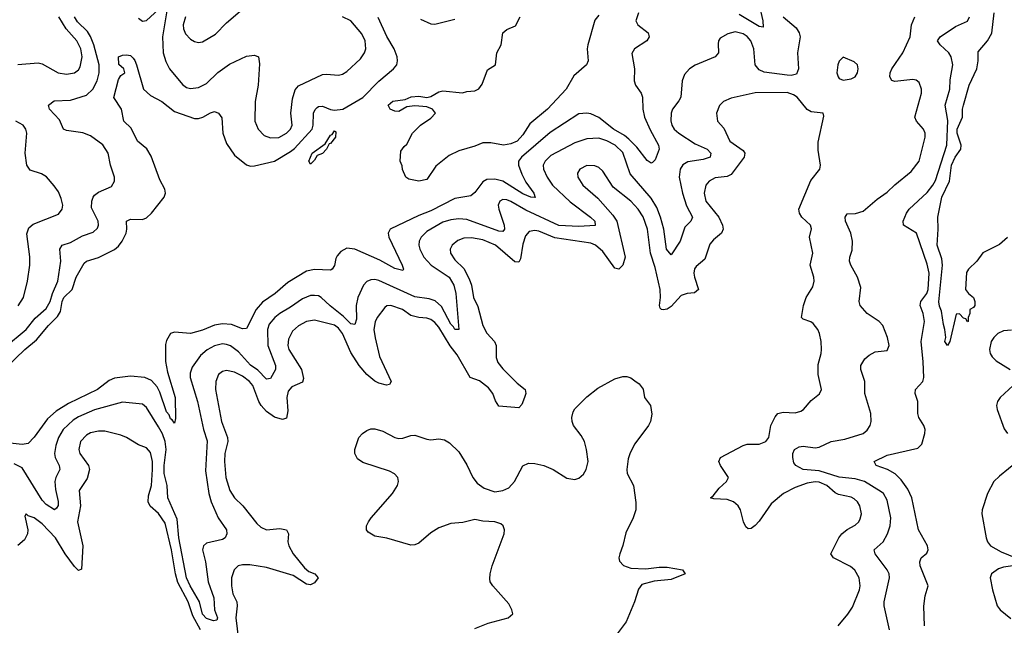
# Model space of a CAD drawing. Header units: inches. Extents: x 1843162 to 1959474, y 907081 to 1016326.
# Tile 126 of 256: x 1873677 to 1878594, y 960213 to 963236. Entities that reach past the tile are written whole.
import ezdxf

# ---------------------------------------------------------------- set-up
doc = ezdxf.new("R2010")
doc.units = ezdxf.units.IN
doc.header["$MEASUREMENT"] = 0
doc.layers.add('B8976', color=7, linetype='Continuous')

msp = doc.modelspace()

# ---------------------------------------------------------------- linework, layer by layer
at = {"layer": 'B8976', "color": 5}
for points, elevation in [([(1874270, 963243.7), (1874290, 963229.1), (1874310, 963231.4), (1874390, 963304.9)], 560), ([(1874414.3, 963290), (1874389.7, 963150), (1874393.4, 963070), (1874406.8, 963026.7), (1874425.3, 962990), (1874490, 962912.8), (1874510, 962898), (1874530, 962891.8), (1874570, 962897.6), (1874610, 962918.3), (1874667.3, 962972.7), (1874725.5, 963014.5), (1874810, 963054.2), (1874850, 963059.5), (1874870, 963050.5), (1874875.3, 963015.2), (1874867.5, 962910), (1874852.2, 962827.8), (1874851.1, 962730), (1874868.1, 962690), (1874898.7, 962658.7), (1874930, 962646.1), (1874971.3, 962648.7), (1875010, 962670.2), (1875029.8, 962690), (1875038.3, 962710), (1875031.8, 962770), (1875039.5, 962840.5), (1875053.4, 962886.6), (1875070, 962906.3), (1875190, 962961.6), (1875210, 962964.5), (1875270, 962959.3), (1875290, 962964.7), (1875310, 962977.6), (1875379.1, 963040.9), (1875398.6, 963070), (1875404.9, 963090), (1875401.6, 963130), (1875385.6, 963165.6), (1875330, 963230.6), (1875290, 963251)], 560), ([(1874505, 963250), (1874494.2, 963210), (1874495, 963190), (1874505.4, 963165.4), (1874530, 963139.5), (1874550, 963127.4), (1874570, 963122.3), (1874590, 963125.5), (1874655.6, 963164.4), (1874710, 963221.1), (1874802, 963298)], 580), ([(1877370.6, 963310), (1877389.1, 963230.9), (1877390, 963199), (1877370, 963201.6), (1877270, 963262.7)], 540), ([(1873600.6, 961599.4), (1873709.9, 961690), (1873754.3, 961745.7), (1873810, 961794.5), (1873830, 961829), (1873841.1, 961870), (1873866.8, 961930), (1873883, 962030), (1873877.4, 962090), (1873889.6, 962110), (1873930, 962123), (1873990, 962157.8), (1874044, 962176), (1874065, 962195), (1874070.7, 962210), (1874069, 962230), (1874036.2, 962296.2), (1874037, 962330), (1874043.7, 962350), (1874050, 962360.3), (1874070, 962374.9), (1874136.1, 962403.9), (1874151.2, 962430), (1874149.7, 962450), (1874129.7, 962510), (1874118.9, 962570), (1874092.1, 962612.1), (1874030, 962656.3), (1873991.6, 962671.6), (1873910, 962682.2), (1873896.3, 962690), (1873875.5, 962735.5), (1873826.3, 962790), (1873820.7, 962810), (1873849.8, 962830.2), (1873930, 962833.6), (1874010, 962858.5), (1874041.7, 962890), (1874064, 962930), (1874074.2, 962970), (1874073.4, 963010), (1874047.9, 963110), (1874031.4, 963151.4), (1874016.3, 963176.3), (1873966, 963226), (1873951.4, 963250)], 560), ([(1873610, 961499.1), (1873702.4, 961590), (1873761.7, 961638.3), (1873821.3, 961710), (1873866.3, 961753.7), (1873880.9, 961779.1), (1873889.5, 961830), (1873898, 961850), (1873939.5, 961890), (1873959.1, 961950), (1873999.2, 962020.8), (1874010, 962030.6), (1874070, 962048.1), (1874151.1, 962088.9), (1874170, 962105.1), (1874188.2, 962130), (1874209.3, 962170), (1874212.6, 962190), (1874210, 962230.3), (1874230, 962240.2), (1874290, 962239.4), (1874310, 962247.1), (1874335.5, 962270), (1874398.3, 962350), (1874405.1, 962370), (1874401.6, 962390), (1874377, 962437), (1874334, 962554), (1874311.8, 962591.8), (1874265.3, 962630), (1874233.9, 962693.9), (1874197.5, 962730), (1874185, 962790), (1874147, 962847), (1874170, 962938), (1874182.5, 962957.5), (1874202, 962970), (1874197, 962990), (1874171.6, 963011.6), (1874169.7, 963050.3), (1874190, 963058.9), (1874210, 963061.1), (1874230, 963056.5), (1874243.6, 963043.6), (1874252.8, 963032.8), (1874261.2, 963010), (1874294.9, 962890), (1874330, 962857.6), (1874387.7, 962827.7), (1874450, 962777.5), (1874550, 962742.3), (1874570, 962742.2), (1874591.2, 962748.8), (1874630, 962771.5), (1874650, 962777), (1874670.7, 962770), (1874686.3, 962746.3), (1874691, 962670), (1874710, 962618.7), (1874750, 962559.6), (1874810, 962511.3), (1874830, 962505.3), (1874850, 962505.9), (1874949.8, 962530), (1875030, 962577.4), (1875050, 962592.4), (1875137.5, 962690), (1875142.8, 962710), (1875145, 962770), (1875152.2, 962787.8), (1875162.4, 962797.6), (1875170, 962802.6), (1875190, 962803.6), (1875230, 962787.4), (1875250, 962784.2), (1875290.8, 962790), (1875390, 962847.1), (1875470, 962928.7), (1875544, 962990), (1875559.8, 963010), (1875564.6, 963030), (1875562.3, 963050), (1875547.6, 963090), (1875510, 963151.9), (1875466.7, 963246.7)], 540), ([(1876766.9, 963270), (1876753.8, 963230), (1876763.8, 963210), (1876815.3, 963170), (1876821.3, 963150), (1876808.5, 963130), (1876746.7, 963090), (1876733.4, 963066.6), (1876748.3, 962990), (1876745.8, 962930), (1876752.3, 962910), (1876780.2, 962870), (1876787.5, 962850), (1876788.9, 962790), (1876796.9, 962750), (1876825.5, 962685.5), (1876867.2, 962610), (1876870.2, 962590), (1876850, 962536), (1876837.3, 962522.7), (1876830, 962520.5), (1876810, 962532.4), (1876759.7, 962599.7), (1876719.8, 962639.8), (1876697.7, 962657.7), (1876642.5, 962690), (1876570, 962747.2), (1876530, 962766.3), (1876510, 962769.9), (1876470, 962765.8), (1876326.5, 962673.5), (1876183, 962550), (1876168.9, 962530), (1876168.5, 962510), (1876184.2, 962464.2), (1876204.2, 962424.2), (1876244.2, 962370), (1876251.1, 962348.9), (1876230, 962349.3), (1876190, 962367.5), (1876090, 962429.9), (1876050, 962440.7), (1876010, 962439.1), (1875990, 962427.2), (1875950, 962373.1), (1875930, 962357.2), (1875850, 962342.8), (1875730, 962281.8), (1875670, 962258.2), (1875527.4, 962190), (1875517.2, 962170), (1875521.4, 962150), (1875587.2, 962010), (1875593.7, 961990), (1875590, 961983.7), (1875550, 961994.5), (1875476.1, 962036.1), (1875350.2, 962089.8), (1875310, 962094.8), (1875281.2, 962078.8), (1875262, 962058), (1875255.5, 962044.5), (1875250, 962009.2), (1875238, 961990), (1875230, 961986), (1875150, 961989.8), (1875110, 961980.9), (1875016.3, 961923.7), (1874953.5, 961870), (1874890, 961826.4), (1874858.5, 961790), (1874810, 961695.1), (1874790, 961692), (1874734.9, 961714.9), (1874690, 961717.1), (1874650, 961711.3), (1874590, 961686.1), (1874530, 961669.3), (1874450, 961676.8), (1874430.2, 961669.8), (1874410, 961635.1), (1874405.3, 961614.7), (1874405.5, 961530), (1874415.8, 961475.8), (1874454, 961350), (1874455.3, 961244.7), (1874450, 961221.2), (1874438.9, 961238.9), (1874430, 961242.9), (1874422.7, 961262.7), (1874410, 961278.7), (1874376.9, 961376.9), (1874362.8, 961402.8), (1874334.7, 961434.7), (1874302, 961450), (1874230, 961457.1), (1874150, 961446.2), (1874124.5, 961435.5), (1874064.9, 961390), (1873920.7, 961319.3), (1873859, 961281), (1873816.4, 961243.6), (1873750, 961151.5), (1873719, 961121), (1873690, 961115.6), (1873630, 961122.8)], 540), ([(1877489.7, 963249.7), (1877555.1, 963195.1), (1877569.4, 963170), (1877574.4, 963150), (1877561.7, 963070), (1877567, 962990), (1877556.3, 962963.7), (1877530, 962957.6), (1877510, 962959.6), (1877394.6, 962974.6), (1877370, 962986.2), (1877350.8, 963010.8), (1877343.5, 963090), (1877329.3, 963130), (1877310, 963152.4), (1877290, 963166.1), (1877250, 963175.7), (1877213.8, 963166.2), (1877175.9, 963144.1), (1877166.7, 963130), (1877164.9, 963115.1), (1877167.2, 963070), (1877150.4, 963050), (1877050.8, 963009.2), (1877022, 962990), (1876997.4, 962962.6), (1876985.4, 962930), (1876979, 962850), (1876969.5, 962830.5), (1876937.2, 962790), (1876930.2, 962770), (1876928.5, 962731.5), (1876933.2, 962710), (1876944.8, 962690), (1876969.3, 962670), (1877050, 962616.3), (1877110.5, 962590.5), (1877129.2, 962570), (1877124.9, 962550), (1877090, 962537.5), (1877014.1, 962526), (1876989.1, 962510.9), (1876975.2, 962490), (1876970.7, 962450), (1876987.9, 962370), (1877007.3, 962307.3), (1877037.1, 962250), (1877028.2, 962230), (1876999.1, 962200.9), (1876976.3, 962130), (1876930, 962061.6), (1876908.1, 962090), (1876894.2, 962190), (1876878.1, 962250), (1876858.3, 962298.3), (1876830, 962344.4), (1876726.1, 962466.1), (1876690, 962572.4), (1876650.5, 962610), (1876610, 962632.1), (1876570, 962643.8), (1876510, 962641.6), (1876450, 962620.5), (1876330, 962557.7), (1876300.8, 962530), (1876291.5, 962510), (1876292.7, 962490), (1876312, 962450), (1876338.5, 962410), (1876426, 962326), (1876528.3, 962250), (1876549.1, 962230), (1876551.3, 962208.7), (1876470, 962203.3), (1876369.2, 962209.2), (1876205.1, 962285.1), (1876130, 962328.2), (1876110, 962336.7), (1876090, 962338.3), (1876075.6, 962330), (1876067.4, 962310), (1876070.2, 962289.8), (1876096.8, 962210), (1876098.6, 962190), (1876090, 962178.2), (1876070, 962181), (1875910, 962238), (1875870, 962242.4), (1875830, 962237.6), (1875790, 962224.9), (1875710, 962178.4), (1875681.8, 962150), (1875672.6, 962130), (1875670.9, 962110), (1875675.3, 962090), (1875695.7, 962050), (1875732.2, 962010), (1875821.8, 961950), (1875845.7, 961910), (1875855.3, 961870), (1875870, 961689.2), (1875850, 961689.8), (1875843.5, 961703.5), (1875830, 961715.3), (1875784.1, 961804.1), (1875752.3, 961832.3), (1875722, 961842), (1875650, 961853.1), (1875470, 961934.2), (1875450, 961939.4), (1875430, 961938), (1875410, 961928.6), (1875394.2, 961910), (1875366, 961850), (1875357.7, 961810), (1875358.3, 961741.7), (1875350, 961714.8), (1875330, 961717.6), (1875294.9, 961754.9), (1875227.1, 961807.1), (1875182.2, 961850), (1875170, 961857.5), (1875150, 961859.9), (1875130, 961859.6), (1875090, 961842.8), (1875030, 961800.2), (1874975.4, 961770), (1874950.9, 961750), (1874923.6, 961716.4), (1874914.7, 961690), (1874916.3, 961610), (1874954.6, 961510), (1874954.6, 961490), (1874930, 961444.8), (1874910, 961441.6), (1874866.6, 961486.6), (1874830, 961512.1), (1874770, 961577.9), (1874730, 961607.5), (1874710, 961615.2), (1874690, 961617.2), (1874650, 961607.4), (1874612.8, 961587.2), (1874580.8, 961559.2), (1874538, 961502), (1874528.4, 961471.6), (1874528.2, 961450), (1874565, 961330), (1874594.6, 961190), (1874614.1, 961134.1), (1874604.3, 960984.2), (1874621.2, 960870), (1874633.2, 960830), (1874668.7, 960748.7), (1874709.3, 960690), (1874711.1, 960670), (1874703.9, 960650), (1874690, 960641.2), (1874610, 960623.2), (1874594.5, 960610), (1874590.1, 960590), (1874604.2, 960530), (1874619.1, 960430), (1874646.8, 960350), (1874650.1, 960290), (1874665.5, 960250), (1874661.4, 960238.6), (1874644.2, 960235.8), (1874610, 960246.7), (1874590, 960268.8), (1874574.5, 960330), (1874527.6, 960410), (1874509.5, 960450), (1874471.5, 960650), (1874463.5, 960743.5), (1874417.2, 960850), (1874414.1, 960910), (1874398, 960970), (1874397.8, 961010), (1874407.9, 961090), (1874403.9, 961130), (1874390, 961168.4), (1874370, 961204), (1874310, 961300.3), (1874290, 961316.8), (1874190, 961326), (1874050, 961288.6), (1873970, 961254.1), (1873943.9, 961236.1), (1873894.7, 961190), (1873871.6, 961150), (1873856.9, 961110), (1873851.2, 961070), (1873854.6, 961050), (1873874.4, 961010), (1873876.8, 960990), (1873856.8, 960950), (1873853.2, 960930), (1873856.3, 960890), (1873869.3, 960830.7), (1873868.4, 960811.6), (1873861.6, 960798.4), (1873850.5, 960790), (1873810, 960815.8), (1873790, 960838.2), (1873690, 960998.8), (1873650, 961019.4)], 560), ([(1873668.3, 963011.7), (1873770, 963020.9), (1873790, 963015), (1873868.5, 962970), (1873910, 962963.5), (1873950, 962971.3), (1873970, 962986.5), (1873979.2, 963000.8), (1873988.7, 963050), (1873981.9, 963090), (1873962.5, 963130), (1873909.9, 963190), (1873873, 963250)], 580), ([(1876570, 963258.8), (1876550, 963233.3), (1876514.5, 963110), (1876511, 963090), (1876516, 963030), (1876507.7, 963010), (1876444.9, 962955.1), (1876407, 962890), (1876312.2, 962790), (1876224.6, 962715.4), (1876190, 962660.5), (1876160.9, 962630), (1876130, 962615.9), (1876094, 962610), (1876030, 962621.6), (1875990, 962622), (1875950, 962604.5), (1875870, 962580.7), (1875822.6, 962557.4), (1875755.8, 962504.2), (1875710, 962439), (1875670, 962429.2), (1875620.4, 962440.4), (1875606, 962450), (1875588.4, 962488.4), (1875587.3, 962507.3), (1875578, 962530), (1875580.4, 962579.6), (1875596.4, 962603.6), (1875610, 962614), (1875638, 962670), (1875678, 962710), (1875730, 962744.7), (1875754, 962770), (1875739, 962790), (1875710, 962800.5), (1875650, 962805.6), (1875610, 962800.4), (1875570, 962777.2), (1875550, 962778.8), (1875527.6, 962790), (1875518, 962810), (1875541.2, 962830), (1875602.8, 962837.2), (1875631.7, 962851.7), (1875670, 962854.3), (1875710, 962848.2), (1875730, 962853.2), (1875770, 962875.5), (1875790, 962881.4), (1875888.7, 962871.3), (1875910, 962878), (1875950, 962881), (1875970, 962891.3), (1875986.3, 962913.7), (1876014, 962986), (1876054, 963010), (1876059.3, 963070), (1876081.2, 963110), (1876089.4, 963170), (1876110, 963186.8), (1876154, 963206), (1876176.2, 963250)], 520), ([(1875678.1, 963238.1), (1875730, 963215.6), (1875750, 963214.4), (1875850, 963238)], 540), ([(1878020.9, 960190), (1877994.4, 960310), (1877995, 960330), (1878021, 960450), (1878020.2, 960470), (1878009.8, 960490), (1877949.8, 960570), (1877945.1, 960590), (1877990, 960630.2), (1878011.3, 960670), (1878025.2, 960710), (1878026.9, 960750), (1878010, 960837.4), (1877991.3, 960870), (1877979.8, 960879.8), (1877896.2, 960930), (1877850, 960944.4), (1877770, 960952.8), (1877670, 960983.7), (1877590, 960990.7), (1877552.7, 961010), (1877544, 961024), (1877537.5, 961050), (1877538.8, 961070), (1877547.1, 961090), (1877570, 961103.5), (1877590, 961107.1), (1877650, 961098.8), (1877670, 961102.6), (1877730, 961130.2), (1877797.6, 961142.4), (1877889.3, 961170), (1877910, 961187.7), (1877924.2, 961210), (1877929.7, 961230.3), (1877927.1, 961270), (1877897.7, 961370), (1877898, 961430), (1877878, 961490), (1877878, 961510), (1877897.6, 961542.4), (1877919, 961561), (1877950, 961578.7), (1878010, 961584.9), (1878019.5, 961610), (1878011.6, 961650), (1877987, 961710), (1877969.5, 961730), (1877910, 961769.6), (1877875.1, 961810), (1877869.7, 961830), (1877878.4, 961898.4), (1877861.6, 961950), (1877827.6, 962010), (1877821.7, 962030), (1877823, 962050), (1877834.4, 962085.6), (1877835.8, 962130), (1877827.7, 962170), (1877801.6, 962230), (1877799.1, 962250), (1877810, 962266.4), (1877851.9, 962268.1), (1877890, 962280.4), (1877959.8, 962340.2), (1878010, 962374.6), (1878048, 962412), (1878130, 962478.3), (1878170, 962530.5), (1878199.7, 962650), (1878199.7, 962670), (1878191.2, 962690), (1878155.1, 962730), (1878146.9, 962750), (1878180.9, 962870), (1878180.9, 962890), (1878170, 962922.9), (1878154.8, 962934.8), (1878136.8, 962936.8), (1878047, 962927), (1878032.7, 962932.7), (1878022.4, 962950), (1878024, 962970), (1878032.2, 962990), (1878087.8, 963070), (1878125, 963150), (1878131.1, 963210), (1878147.3, 963250)], 560), ([(1878195.7, 960210), (1878192.4, 960307.6), (1878199.2, 960360.8), (1878214.5, 960410), (1878174, 960510), (1878171.8, 960530), (1878178.9, 960550), (1878207.4, 960572.6), (1878214, 960590), (1878210.7, 960610), (1878166.5, 960690), (1878132.9, 960850), (1878113.1, 960893.1), (1878078.8, 960938.8), (1878049, 960969), (1878010.7, 960990.7), (1877955.1, 961010), (1877944.5, 961030), (1878010, 961061.6), (1878162.9, 961097.1), (1878182.1, 961117.9), (1878196.8, 961170), (1878199.8, 961190), (1878192.7, 961210), (1878167.2, 961250), (1878162, 961270), (1878162.9, 961330), (1878148.8, 961370), (1878150.8, 961390), (1878188.1, 961430), (1878192.9, 961450), (1878190, 961528.7), (1878179.3, 961630), (1878195.2, 961730), (1878189.3, 961770), (1878174.6, 961810), (1878177, 961830), (1878207.3, 961870), (1878214.5, 961890), (1878218.7, 961970), (1878210, 962015.4), (1878156, 962170), (1878091, 962210), (1878088.7, 962230), (1878105.2, 962270), (1878119.4, 962290), (1878210, 962373.6), (1878237.6, 962410), (1878250, 962433.8), (1878307.9, 962610), (1878313, 962733), (1878299.5, 962810), (1878322, 962890), (1878323.8, 962936.2), (1878337.2, 963010), (1878329.2, 963050), (1878317.7, 963070), (1878274.8, 963110), (1878261.5, 963130), (1878273.3, 963150), (1878350, 963202), (1878410, 963228), (1878421.1, 963250)], 540), ([(1878610, 962148.7), (1878570, 962114), (1878487.1, 962072.9), (1878458, 962030), (1878416, 961990), (1878405.8, 961974.2), (1878400.7, 961890), (1878414.8, 961870), (1878440.7, 961850), (1878447.3, 961830), (1878446.8, 961810), (1878439.9, 961800.1), (1878422, 961790), (1878422, 961770), (1878414, 961750), (1878414, 961730), (1878410, 961728), (1878402, 961742), (1878390, 961746), (1878370, 961768), (1878354, 961766), (1878322.8, 961630), (1878310, 961609), (1878297.2, 961630), (1878302, 961650), (1878297.6, 961690), (1878290, 961714), (1878281.2, 961781.2), (1878270, 961805.6), (1878267.1, 961827.1), (1878286.1, 962010), (1878282.1, 962042.1), (1878258.3, 962110), (1878264.5, 962190), (1878262, 962250), (1878283.1, 962350), (1878320.4, 962430), (1878331.1, 962510), (1878349.5, 962550), (1878376.6, 962590), (1878379.7, 962610), (1878358.7, 962670), (1878359.4, 962690), (1878386, 962750), (1878385.9, 962790), (1878390.4, 962810), (1878419, 962910), (1878457.3, 962990), (1878464.3, 963030), (1878464.2, 963075.8), (1878510.3, 963129.7), (1878531.4, 963168.6), (1878543.5, 963270)], 520), ([(1877764.2, 960210), (1877812.2, 960267.8), (1877835.9, 960304.1), (1877871.2, 960390), (1877874.1, 960410), (1877869.3, 960449.3), (1877848.4, 960488.4), (1877826.7, 960506.7), (1877740.9, 960550), (1877728.7, 960570), (1877768.5, 960650), (1877783.2, 960670), (1877810, 960691), (1877850, 960712.6), (1877868.5, 960730), (1877875.3, 960744.7), (1877880.7, 960770), (1877872.8, 960810), (1877860.7, 960830), (1877844.6, 960844.6), (1877830, 960852.5), (1877766.3, 960866.3), (1877750, 960874.4), (1877708.4, 960910), (1877670, 960926.8), (1877650, 960928.4), (1877610, 960921.6), (1877550, 960901.1), (1877492.1, 960870), (1877430, 960818.8), (1877370, 960732.5), (1877350, 960710.6), (1877330, 960695.4), (1877315.1, 960695.1), (1877303.7, 960703.7), (1877291.4, 960730), (1877277.6, 960790), (1877265, 960810), (1877242.3, 960830), (1877210, 960841.7), (1877143.7, 960843.7), (1877126.6, 960850), (1877140, 960860), (1877170, 960897.7), (1877207.2, 960930), (1877216.8, 960950), (1877176.8, 961010), (1877168.3, 961030), (1877176.9, 961050), (1877290, 961110.2), (1877310, 961116.8), (1877370, 961117.2), (1877402.7, 961130), (1877417.8, 961150), (1877428.2, 961210), (1877450, 961253), (1877463.6, 961270), (1877490, 961276.3), (1877550, 961273.6), (1877578, 961282), (1877590.9, 961290), (1877630, 961334.9), (1877671.4, 961368.6), (1877680.9, 961390), (1877664.3, 961464.2), (1877664.9, 961515.1), (1877680.6, 961570), (1877682.2, 961590), (1877679.8, 961630), (1877670.8, 961670), (1877662.4, 961690), (1877639.2, 961719.2), (1877627.8, 961727.8), (1877590, 961740.4), (1877581.4, 961750), (1877591.3, 961808.7), (1877604.1, 961850), (1877638.1, 961901.9), (1877644.8, 961930), (1877643.7, 961950), (1877624.2, 962010), (1877638.2, 962070), (1877620.8, 962150), (1877631.9, 962191.9), (1877626.6, 962210), (1877583.1, 962250), (1877571.1, 962270), (1877568.5, 962290), (1877627.5, 962432.5), (1877672.7, 962490), (1877677, 962510), (1877665.3, 962585.3), (1877665.3, 962625.3), (1877693.6, 962753.6), (1877689.4, 962769.4), (1877630, 962776.8), (1877610, 962788.1), (1877559.9, 962850), (1877541.7, 962861.7), (1877510, 962872), (1877349.5, 962870.5), (1877230, 962845.1), (1877192.8, 962827.2), (1877171.7, 962808.3), (1877157.6, 962770), (1877162, 962730), (1877193.9, 962693.9), (1877224, 962630), (1877290, 962582.4), (1877298.6, 962570), (1877294.8, 962550), (1877230, 962462.7), (1877210, 962452.8), (1877150, 962447), (1877119.7, 962430), (1877104.3, 962410), (1877095, 962370), (1877104.1, 962330), (1877167.9, 962250), (1877187.8, 962210), (1877190, 962189.6), (1877182, 962170), (1877142.2, 962137.8), (1877123.9, 962116.1), (1877098.9, 962041.1), (1877055.3, 962004.7), (1877047.2, 961992.8), (1877044.5, 961970), (1877047.8, 961950), (1877066.7, 961890), (1877047.2, 961872.8), (1877010, 961868.6), (1876981.4, 961858.6), (1876930, 961805), (1876910, 961791.8), (1876890, 961787.3), (1876882.7, 961790), (1876876.1, 961796.1), (1876872.4, 961810), (1876877.5, 961850), (1876875.4, 961890), (1876850, 961999.7), (1876828, 962070), (1876812.2, 962190), (1876791.6, 962251.6), (1876766.3, 962290), (1876730, 962329.8), (1876640.8, 962400.8), (1876590, 962479.6), (1876570, 962497.4), (1876550, 962507.1), (1876510, 962507.4), (1876474, 962490), (1876463.2, 962470), (1876464.2, 962450), (1876490, 962409.2), (1876565.2, 962345.2), (1876640, 962260), (1876659.8, 962230), (1876700.4, 962050), (1876690, 962011.3), (1876670, 961990.9), (1876650, 961995.3), (1876590, 962079), (1876552.1, 962110), (1876530, 962120.7), (1876350, 962146.8), (1876270, 962180.9), (1876250, 962184.3), (1876221.5, 962178.5), (1876202.9, 962157.1), (1876190, 962115.6), (1876177.6, 962042.4), (1876170, 962026.4), (1876150, 962026.8), (1876053, 962110), (1875990, 962137.3), (1875932.9, 962147.1), (1875895.1, 962144.9), (1875865.6, 962134.4), (1875836.5, 962110), (1875826.8, 962090), (1875827.8, 962070), (1875850, 962036.9), (1875894.5, 961994.5), (1875922.4, 961942.4), (1875934.1, 961910), (1875943.1, 961850), (1875964.5, 961804.5), (1875989.4, 961710), (1876010, 961671.6), (1876047.7, 961630), (1876056.3, 961610), (1876057.2, 961550), (1876065.4, 961525.4), (1876090, 961493.4), (1876161.5, 961421.5), (1876200.8, 961390), (1876204.3, 961370), (1876198.4, 961350), (1876185, 961315), (1876170, 961298.8), (1876070, 961306.3), (1876052.9, 961332.9), (1876040.2, 961370), (1876019, 961399), (1875973, 961433), (1875926.4, 961450), (1875862.6, 961562.6), (1875827.5, 961607.5), (1875770, 961701.2), (1875750, 961724.3), (1875730, 961739.1), (1875710, 961746.6), (1875670, 961749.4), (1875630, 961759.4), (1875588.4, 961790), (1875530, 961809.9), (1875510, 961807.2), (1875500.2, 961799.8), (1875461.8, 961750), (1875451.6, 961728.4), (1875446.5, 961690), (1875451.8, 961648.2), (1875474.2, 961554.2), (1875532.1, 961430), (1875524.6, 961415.4), (1875508.9, 961411.1), (1875470, 961421.8), (1875450, 961431.2), (1875410, 961465), (1875372.4, 961510), (1875330, 961574.5), (1875290, 961669.2), (1875270, 961695.4), (1875250, 961710.3), (1875150, 961735.3), (1875110, 961729.2), (1875070, 961707.2), (1875039.5, 961680.5), (1875018.8, 961641.2), (1875016.2, 961610), (1875021.9, 961590), (1875083.6, 961490), (1875094.7, 961445.3), (1875090, 961425.8), (1875036.8, 961403.2), (1875018.3, 961381.7), (1875011.7, 961350), (1875016.5, 961283.5), (1875010, 961247.3), (1874990, 961240.8), (1874950, 961251.7), (1874910, 961280.1), (1874882.8, 961310), (1874871.4, 961330), (1874840.7, 961410), (1874825.4, 961430), (1874790, 961456.4), (1874750, 961476.3), (1874710, 961484), (1874690, 961480.3), (1874670, 961465.4), (1874656.1, 961430), (1874654.8, 961390), (1874684.7, 961230), (1874714.8, 961150), (1874716.1, 961130), (1874701.9, 961070), (1874699.1, 961030), (1874706.3, 960950), (1874726.2, 960886.2), (1874749.7, 960849.7), (1874791.1, 960810), (1874861.3, 960721.3), (1874882, 960702), (1874910, 960690.2), (1874975.7, 960695.7), (1875010.3, 960690), (1875019.6, 960670), (1875016.9, 960630), (1875021.6, 960610), (1875043.2, 960570), (1875099.2, 960499.2), (1875121.5, 960481.5), (1875151.7, 960470), (1875167.1, 960450), (1875150, 960424.2), (1875130, 960415.4), (1875110, 960418.9), (1875042.1, 960462.1), (1874910, 960502), (1874825.7, 960514.3), (1874790, 960514.7), (1874768.5, 960510), (1874748, 960490), (1874735.4, 960450), (1874734.2, 960410), (1874742.3, 960370), (1874760.8, 960330), (1874763.6, 960310), (1874756.3, 960250), (1874770, 960140.5)], 580), ([(1873670, 961808.1), (1873695.4, 961850), (1873716.8, 961930), (1873727, 962010), (1873727.6, 962052.4), (1873712.8, 962167.2), (1873722.3, 962197.7), (1873744.3, 962215.8), (1873870, 962266), (1873888.6, 962290), (1873891.7, 962310), (1873884.1, 962344.1), (1873870, 962377), (1873850, 962407.3), (1873811.6, 962451.6), (1873786.3, 962466.3), (1873730, 962485.6), (1873713.3, 962510), (1873703.8, 962570), (1873712, 962670), (1873708.4, 962690), (1873694.8, 962710), (1873658, 962730)], 580), ([(1878630, 961686), (1878590, 961682.9), (1878562.9, 961670), (1878541.7, 961650), (1878529.4, 961630), (1878520.6, 961590), (1878524.5, 961570), (1878533.7, 961553.7), (1878553.6, 961533.6), (1878623.6, 961490)], 540), ([(1875950, 960197.7), (1876016.4, 960223.6), (1876116, 960250), (1876139.1, 960270), (1876135.5, 960290), (1876119.9, 960319.9), (1876039.3, 960410), (1876026.7, 960430), (1876024.4, 960444.4), (1876026, 960470), (1876037.4, 960510), (1876096.5, 960670), (1876098, 960690), (1876092.2, 960710), (1876079.6, 960719.6), (1876050, 960728.7), (1875990, 960732.2), (1875950, 960741.3), (1875890, 960725.3), (1875830, 960720.3), (1875770, 960700.2), (1875730, 960675), (1875670, 960623.6), (1875650, 960614.6), (1875630, 960613.1), (1875510, 960647.2), (1875450, 960657.4), (1875418, 960678), (1875408.9, 960690), (1875409.1, 960709.1), (1875418.6, 960730), (1875431.7, 960750), (1875539.5, 960870), (1875563.8, 960910), (1875568.2, 960930), (1875564.9, 960950), (1875548.7, 960968.7), (1875523.1, 960983.1), (1875390, 961026.4), (1875363.4, 961043.4), (1875350.4, 961070), (1875350.4, 961090), (1875370.6, 961150), (1875388.9, 961171.1), (1875410, 961185.1), (1875430, 961193), (1875450, 961194), (1875490, 961182), (1875549.8, 961149.8), (1875570, 961144.7), (1875590, 961146.3), (1875630, 961161.1), (1875650, 961161.5), (1875710, 961141.7), (1875730, 961139.1), (1875770, 961143.1), (1875798.2, 961138.2), (1875823.6, 961123.6), (1875870, 961078), (1875910, 961013.3), (1875940.3, 960950), (1875961.7, 960921.7), (1875997.4, 960897.4), (1876050, 960879.8), (1876090, 960886.4), (1876120.2, 960899.8), (1876148.5, 960931.5), (1876190, 961009.6), (1876217.8, 961022.2), (1876250, 961021.4), (1876294, 961010), (1876341.3, 960990), (1876410, 960948), (1876450, 960940.8), (1876470, 960947.4), (1876492.8, 960967.2), (1876506.4, 960990), (1876515.9, 961030), (1876507.9, 961090), (1876497.4, 961130), (1876480.7, 961160.7), (1876443.5, 961210), (1876436.2, 961230), (1876434.4, 961250), (1876441.7, 961278.3), (1876450, 961292.8), (1876510, 961352.8), (1876564, 961396), (1876650, 961442.4), (1876690, 961455.1), (1876710, 961454.3), (1876730, 961447.6), (1876750, 961434), (1876770, 961418.3), (1876790, 961391.6), (1876798, 961350), (1876827.8, 961310), (1876833.3, 961266.7), (1876827, 961230), (1876818, 961210), (1876750, 961118), (1876726.3, 961073.7), (1876716.6, 961043.4), (1876708.7, 960990), (1876710.8, 960970.8), (1876743, 960910), (1876753.9, 960826.1), (1876753.7, 960790), (1876740.5, 960750), (1876704.9, 960675.1), (1876690, 960610.6), (1876674, 960570), (1876669.7, 960550), (1876672.3, 960532.3), (1876691.9, 960511.9), (1876730, 960498.3), (1876804.7, 960495.3), (1876870, 960502.9), (1876910, 960502.4), (1876988, 960490), (1877001.2, 960470), (1876930, 960441.1), (1876846.2, 960433.8), (1876783.7, 960416.3), (1876767.2, 960392.8), (1876748, 960330), (1876706, 960230), (1876646.6, 960150)], 620), ([(1878638, 961410), (1878574.2, 961350), (1878559.7, 961330), (1878556, 961310), (1878559.4, 961290), (1878594.2, 961194.2), (1878609.7, 961169.7)], 540), ([(1874580.8, 960190), (1874540.9, 960260.9), (1874517.7, 960330), (1874466.1, 960426.1), (1874454.6, 960470), (1874435, 960590), (1874402.9, 960722.9), (1874370.8, 960770.8), (1874328.1, 960808.1), (1874319.4, 960830), (1874320.7, 960859.3), (1874335.3, 960910), (1874340.4, 960990), (1874339.9, 961030), (1874330, 961076.2), (1874310, 961098.7), (1874270, 961113.3), (1874210, 961149.7), (1874181.6, 961161.6), (1874102, 961182), (1874070, 961182.5), (1874030, 961173.6), (1874010, 961162.8), (1873980.6, 961130), (1873971.8, 961090), (1873976.6, 961070), (1874020.5, 961010), (1874026.1, 960990), (1874014.1, 960945.9), (1873973.5, 960886.5), (1873980.1, 960810), (1873965.6, 960730), (1873992.6, 960610), (1873986.4, 960493.6), (1873970, 960486.5), (1873950, 960506.1), (1873903.5, 960570), (1873856.2, 960650), (1873790, 960719), (1873750, 960749.8), (1873718.9, 960758.9), (1873710, 960769), (1873703.1, 960756.9), (1873718.4, 960690), (1873716.8, 960670), (1873700.4, 960639.6), (1873668.3, 960611.7)], 580), ([(1878660.3, 961030), (1878570, 960957.3), (1878542.7, 960930), (1878510.8, 960870), (1878484, 960790), (1878481.7, 960770), (1878503.5, 960650), (1878510.2, 960630), (1878524.7, 960610), (1878579.5, 960579.5), (1878652.7, 960550)], 540), ([(1878649.2, 960510.8), (1878590, 960502.5), (1878566, 960494), (1878531, 960470), (1878524.4, 960450), (1878535.3, 960390), (1878558.1, 960310), (1878573.9, 960290), (1878626.5, 960246.5)], 540)]:
    msp.add_lwpolyline(points, dxfattribs=dict(at, elevation=elevation))
for points, elevation in [([(1877790, 963049), (1877770.5, 963029.5), (1877763, 963010), (1877758, 962970), (1877764.9, 962950), (1877770, 962942.8), (1877790, 962934), (1877830, 962940.7), (1877850, 962950.8), (1877862, 962970), (1877864.5, 962990), (1877860.9, 963010), (1877845.4, 963025.4)], 580), ([(1875130, 962515.3), (1875121.2, 962530), (1875137.2, 962570), (1875203.3, 962616.7), (1875230, 962659.3), (1875237.7, 962662.3), (1875250, 962680.7), (1875256.1, 962676.1), (1875254.6, 962650), (1875230, 962618), (1875223, 962617), (1875210, 962589.5), (1875190, 962567.3), (1875162.4, 962557.6), (1875150, 962534)], 520)]:
    msp.add_lwpolyline(points, close=True, dxfattribs=dict(at, elevation=elevation))

doc.saveas('drawing.dxf')
